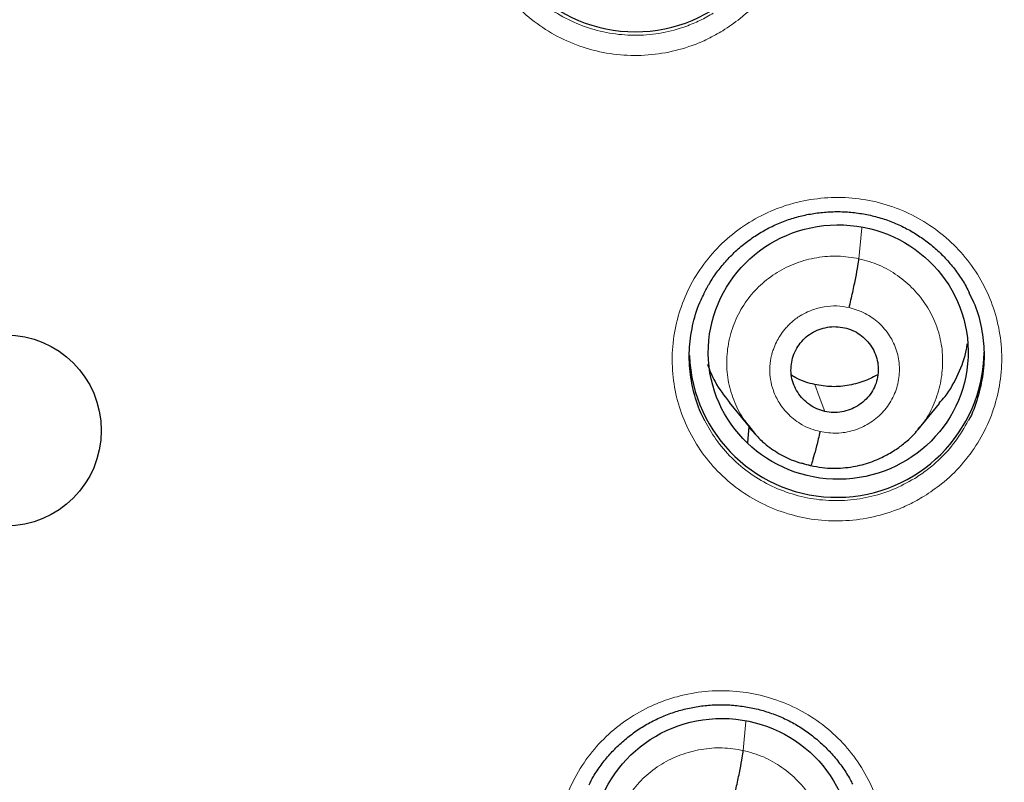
# Model space of a CAD drawing. Header units: millimetres. Extents: x 8 to 2427, y 12 to 2587.
# Tile 129 of 153: x 1095 to 1107, y 1839 to 1848. Entities that reach past the tile are written whole.
import ezdxf

# ---------------------------------------------------------------- set-up
doc = ezdxf.new("R2010")
doc.units = ezdxf.units.MM

msp = doc.modelspace()

# ---------------------------------------------------------------- linework, layer by layer
at = {"color": 252, "linetype": 'Continuous', "lineweight": 0}
for p, q in [((1105.085, 1844.951), (1105.117, 1845.309)), ((1103.897, 1842.924), (1103.869, 1842.959)), ((1104.524, 1842.561), (1104.425, 1842.595)), ((1103.751, 1839.278), (1103.781, 1839.613))]:
    msp.add_line(p, q, dxfattribs=at)
at = {"color": 7, "linetype": 'Continuous', "lineweight": 30}
for p, q in [((1103.588, 1843.293), (1103.838, 1842.99)), ((1105.769, 1842.982), (1106.015, 1843.279)), ((1103.802, 1842.828), (1103.818, 1843.015)), ((1103.828, 1842.991), (1103.863, 1842.954)), ((1103.869, 1842.959), (1103.842, 1842.994)), ((1105.773, 1842.995), (1105.765, 1842.986)), ((1104.528, 1842.564), (1104.524, 1842.561))]:
    msp.add_line(p, q, dxfattribs=at)
at = {"color": 252, "linetype": 'Continuous', "lineweight": 0, "flags": 128}
msp.add_lwpolyline([(1104.691, 1843.188), (1104.625, 1843.362), (1104.574, 1843.499)], dxfattribs=at)
at = {"color": 7, "linetype": 'Continuous', "lineweight": 30}
msp.add_circle((1095.242, 1842.969), 1.103, dxfattribs=at)
at = {"color": 252, "linetype": 'Continuous', "lineweight": 0}
for centre, radius, start, end in [((1095.245, 1842.664), 25.455, 359.5944, 180.1892), ((1095.246, 1843.412), 23.128, 185.0273, 354.9311)]:
    msp.add_arc(centre, radius, start, end, dxfattribs=at)
at = {"color": 7, "linetype": 'Continuous', "lineweight": 30}
for centre, radius, start, end in [((1102.505, 1849.269), 1.7, 180.8351, 359.1649), ((1104.828, 1843.898), 1.7, 182.1012, 359.1532), ((1095.246, 1843.375), 23.103, 180.848, 359.152)]:
    msp.add_arc(centre, radius, start, end, dxfattribs=at)
for centre, major_axis, ratio in [((1104.846, 1843.874), (1.499, 0.015), 0.979221), ((1103.506, 1838.178), (1.496, -0.083), 0.980362)]:
    msp.add_ellipse(centre, major_axis=major_axis, ratio=ratio, dxfattribs=at)
at = {"color": 252, "linetype": 'Continuous', "lineweight": 0}
for points, knots in [([(1095.404, 1891.756), (1096.796, 1891.721), (1099.58, 1891.651), (1103.722, 1891.088), (1107.8, 1890.193), (1111.781, 1888.94), (1115.633, 1887.349), (1119.327, 1885.43), (1122.833, 1883.198), (1126.125, 1880.67), (1129.177, 1877.866), (1131.964, 1874.808), (1134.464, 1871.521), (1136.659, 1868.03), (1138.531, 1864.361), (1140.065, 1860.545), (1141.249, 1856.61), (1142.077, 1852.588), (1142.527, 1848.511), (1142.644, 1844.804), (1142.448, 1842.476), (1142.367, 1841.509)], [0, 0, 0, 0, 0.053449, 0.106897, 0.160346, 0.213794, 0.267243, 0.320692, 0.37414, 0.427589, 0.481038, 0.534486, 0.587935, 0.641383, 0.694832, 0.748281, 0.801729, 0.855178, 0.908626, 0.962075, 1, 1, 1, 1]), ([(1103.514, 1847.581), (1103.582, 1847.627), (1103.739, 1847.732), (1103.95, 1847.938), (1104.14, 1848.194), (1104.283, 1848.478), (1104.376, 1848.781), (1104.415, 1849.095), (1104.401, 1849.411), (1104.332, 1849.72), (1104.213, 1850.014), (1104.044, 1850.283), (1103.832, 1850.52), (1103.582, 1850.719), (1103.302, 1850.874), (1102.999, 1850.98), (1102.683, 1851.035), (1102.361, 1851.036), (1102.083, 1850.992), (1101.853, 1850.922), (1101.632, 1850.829), (1101.391, 1850.685), (1101.146, 1850.479), (1100.941, 1850.235), (1100.78, 1849.961), (1100.668, 1849.664), (1100.608, 1849.353), (1100.602, 1849.037), (1100.65, 1848.724), (1100.751, 1848.424), (1100.902, 1848.144), (1101.099, 1847.894), (1101.334, 1847.68), (1101.604, 1847.508), (1101.899, 1847.383), (1102.212, 1847.309), (1102.533, 1847.287), (1102.853, 1847.319), (1103.124, 1847.392), (1103.344, 1847.483), (1103.457, 1847.549), (1103.514, 1847.581)], [0, 0, 0, 0, 0.020689, 0.047539, 0.074388, 0.101238, 0.128087, 0.154935, 0.181783, 0.208628, 0.235473, 0.262316, 0.289158, 0.315999, 0.34284, 0.369681, 0.396523, 0.423367, 0.45021, 0.466975, 0.483741, 0.51059, 0.53744, 0.564289, 0.591139, 0.617988, 0.644837, 0.671684, 0.698531, 0.725375, 0.75222, 0.779061, 0.805903, 0.832744, 0.859585, 0.886427, 0.913269, 0.940114, 0.966958, 0.983479, 1, 1, 1, 1]), ([(1109.5, 1847.627), (1109.569, 1847.673), (1109.727, 1847.779), (1109.939, 1847.987), (1110.129, 1848.242), (1110.271, 1848.527), (1110.365, 1848.83), (1110.404, 1849.144), (1110.39, 1849.46), (1110.321, 1849.769), (1110.201, 1850.062), (1110.032, 1850.331), (1109.821, 1850.568), (1109.571, 1850.766), (1109.291, 1850.921), (1108.988, 1851.026), (1108.671, 1851.081), (1108.35, 1851.082), (1108.072, 1851.037), (1107.842, 1850.966), (1107.62, 1850.873), (1107.379, 1850.729), (1107.135, 1850.522), (1106.93, 1850.278), (1106.768, 1850.003), (1106.656, 1849.706), (1106.596, 1849.395), (1106.591, 1849.079), (1106.639, 1848.766), (1106.74, 1848.466), (1106.89, 1848.187), (1107.087, 1847.937), (1107.323, 1847.723), (1107.593, 1847.552), (1107.888, 1847.427), (1108.201, 1847.354), (1108.521, 1847.332), (1108.842, 1847.365), (1109.112, 1847.438), (1109.331, 1847.53), (1109.444, 1847.595), (1109.5, 1847.627)], [0, 0, 0, 0, 0.020951, 0.047806, 0.074662, 0.101514, 0.128366, 0.155213, 0.182059, 0.208899, 0.235739, 0.262574, 0.28941, 0.316246, 0.343081, 0.369922, 0.396762, 0.423608, 0.450455, 0.467227, 0.484, 0.510854, 0.537707, 0.564561, 0.591415, 0.618266, 0.645116, 0.671961, 0.698805, 0.725643, 0.752481, 0.779316, 0.806151, 0.832988, 0.859825, 0.886667, 0.913509, 0.940358, 0.967206, 0.983603, 1, 1, 1, 1]), ([(1103.405, 1847.785), (1103.355, 1847.755), (1103.253, 1847.697), (1103.056, 1847.615), (1102.814, 1847.549), (1102.528, 1847.521), (1102.241, 1847.541), (1101.961, 1847.607), (1101.698, 1847.719), (1101.456, 1847.872), (1101.246, 1848.065), (1101.083, 1848.265), (1101.01, 1848.41), (1100.98, 1848.47)], [0, 0, 0, 0, 0.061881, 0.123761, 0.224311, 0.32486, 0.425396, 0.525931, 0.626464, 0.726997, 0.827533, 0.928069, 1, 1, 1, 1]), ([(1105.837, 1842.211), (1105.905, 1842.257), (1106.062, 1842.362), (1106.273, 1842.568), (1106.463, 1842.823), (1106.606, 1843.106), (1106.699, 1843.409), (1106.739, 1843.723), (1106.725, 1844.038), (1106.656, 1844.347), (1106.537, 1844.64), (1106.368, 1844.908), (1106.156, 1845.145), (1105.906, 1845.343), (1105.627, 1845.499), (1105.324, 1845.604), (1105.007, 1845.659), (1104.685, 1845.66), (1104.407, 1845.616), (1104.177, 1845.546), (1103.956, 1845.453), (1103.715, 1845.31), (1103.47, 1845.104), (1103.265, 1844.86), (1103.103, 1844.586), (1102.992, 1844.29), (1102.931, 1843.979), (1102.926, 1843.663), (1102.973, 1843.351), (1103.074, 1843.052), (1103.225, 1842.773), (1103.421, 1842.523), (1103.657, 1842.309), (1103.927, 1842.138), (1104.222, 1842.013), (1104.534, 1841.939), (1104.855, 1841.917), (1105.176, 1841.949), (1105.446, 1842.022), (1105.666, 1842.113), (1105.78, 1842.179), (1105.837, 1842.211)], [0, 0, 0, 0, 0.020639, 0.047487, 0.074335, 0.101181, 0.128027, 0.154869, 0.181712, 0.208553, 0.235394, 0.262236, 0.289077, 0.31592, 0.342763, 0.369609, 0.396455, 0.423304, 0.450153, 0.466925, 0.483698, 0.510544, 0.537391, 0.564237, 0.591084, 0.617929, 0.644773, 0.671615, 0.698458, 0.725298, 0.752139, 0.778981, 0.805823, 0.832667, 0.859511, 0.886358, 0.913205, 0.940054, 0.966903, 0.983452, 1, 1, 1, 1]), ([(1103.842, 1842.994), (1103.81, 1843.031), (1103.727, 1843.13), (1103.634, 1843.319), (1103.568, 1843.55), (1103.553, 1843.791), (1103.584, 1844.03), (1103.661, 1844.259), (1103.783, 1844.47), (1103.944, 1844.652), (1104.139, 1844.8), (1104.36, 1844.907), (1104.597, 1844.97), (1104.843, 1844.991), (1105.005, 1844.965), (1105.085, 1844.951)], [0, 0, 0, 0, 0.048311, 0.127409, 0.20633, 0.285468, 0.364825, 0.444188, 0.523492, 0.602865, 0.682237, 0.761608, 0.841083, 0.920563, 1, 1, 1, 1]), ([(1105.085, 1844.951), (1105.164, 1844.93), (1105.321, 1844.886), (1105.534, 1844.762), (1105.719, 1844.604), (1105.87, 1844.413), (1105.979, 1844.197), (1106.043, 1843.964), (1106.057, 1843.723), (1106.025, 1843.483), (1105.946, 1843.255), (1105.86, 1843.089), (1105.789, 1843.012), (1105.773, 1842.995)], [0, 0, 0, 0, 0.0973276, 0.1945258, 0.2917651, 0.388969, 0.486161, 0.58327, 0.6803275, 0.7775142, 0.8747011, 0.9717593, 1, 1, 1, 1]), ([(1104.636, 1842.956), (1104.6, 1842.966), (1104.529, 1842.984), (1104.403, 1843.045), (1104.274, 1843.143), (1104.163, 1843.281), (1104.095, 1843.422), (1104.062, 1843.552), (1104.055, 1843.65), (1104.058, 1843.719), (1104.063, 1843.762), (1104.069, 1843.8), (1104.075, 1843.83), (1104.084, 1843.864), (1104.1, 1843.916), (1104.13, 1843.986), (1104.174, 1844.064), (1104.219, 1844.126), (1104.265, 1844.178), (1104.307, 1844.218), (1104.355, 1844.257), (1104.43, 1844.309), (1104.539, 1844.362), (1104.682, 1844.4), (1104.829, 1844.412), (1104.925, 1844.395), (1104.972, 1844.387)], [0, 0, 0, 0, 0.048223, 0.094049, 0.178826, 0.254731, 0.321694, 0.379736, 0.428782, 0.449954, 0.468896, 0.485612, 0.500098, 0.507769, 0.531945, 0.571328, 0.60602, 0.647388, 0.670564, 0.695386, 0.721857, 0.75, 0.813062, 0.875736, 0.937984, 1, 1, 1, 1]), ([(1104.972, 1844.387), (1105.035, 1844.368), (1105.16, 1844.33), (1105.32, 1844.215), (1105.445, 1844.067), (1105.527, 1843.891), (1105.56, 1843.7), (1105.541, 1843.507), (1105.472, 1843.325), (1105.357, 1843.167), (1105.205, 1843.043), (1105.025, 1842.963), (1104.83, 1842.928), (1104.701, 1842.947), (1104.636, 1842.956)], [0, 0, 0, 0, 0.0833358, 0.1666698, 0.2500026, 0.3333351, 0.4166671, 0.4999995, 0.5833351, 0.6666647, 0.7499972, 0.8333301, 0.9166642, 1, 1, 1, 1]), ([(1105.728, 1842.416), (1105.644, 1842.37), (1105.477, 1842.278), (1105.201, 1842.195), (1104.917, 1842.155), (1104.629, 1842.163), (1104.347, 1842.219), (1104.078, 1842.32), (1103.831, 1842.464), (1103.613, 1842.647), (1103.434, 1842.854), (1103.348, 1843.009), (1103.309, 1843.081)], [0, 0, 0, 0, 0.101237, 0.202475, 0.303712, 0.404949, 0.506189, 0.607428, 0.708663, 0.809898, 0.911121, 1, 1, 1, 1]), ([(1106.346, 1843.083), (1106.299, 1843.002), (1106.205, 1842.839), (1106.038, 1842.655), (1105.877, 1842.514), (1105.778, 1842.449), (1105.728, 1842.416)], [0, 0, 0, 0, 0.305405, 0.614259, 0.80713, 1, 1, 1, 1]), ([(1104.5, 1836.527), (1104.567, 1836.571), (1104.723, 1836.675), (1104.934, 1836.88), (1105.124, 1837.135), (1105.267, 1837.418), (1105.361, 1837.719), (1105.401, 1838.032), (1105.387, 1838.347), (1105.319, 1838.655), (1105.2, 1838.948), (1105.032, 1839.216), (1104.82, 1839.454), (1104.571, 1839.652), (1104.291, 1839.807), (1103.988, 1839.913), (1103.672, 1839.968), (1103.35, 1839.97), (1103.072, 1839.926), (1102.842, 1839.856), (1102.62, 1839.764), (1102.379, 1839.621), (1102.134, 1839.416), (1101.929, 1839.173), (1101.767, 1838.9), (1101.655, 1838.604), (1101.594, 1838.295), (1101.588, 1837.979), (1101.635, 1837.667), (1101.736, 1837.368), (1101.886, 1837.09), (1102.082, 1836.84), (1102.318, 1836.626), (1102.587, 1836.455), (1102.882, 1836.329), (1103.195, 1836.255), (1103.516, 1836.233), (1103.836, 1836.264), (1104.107, 1836.337), (1104.328, 1836.428), (1104.443, 1836.494), (1104.5, 1836.527)], [0, 0, 0, 0, 0.020431, 0.047274, 0.074117, 0.100959, 0.1278, 0.154641, 0.181482, 0.208325, 0.235168, 0.262013, 0.288859, 0.315707, 0.342556, 0.369405, 0.396255, 0.423104, 0.449953, 0.466724, 0.483495, 0.510337, 0.537179, 0.564021, 0.590863, 0.617704, 0.644545, 0.671386, 0.698228, 0.725071, 0.751915, 0.778762, 0.805608, 0.832457, 0.859306, 0.886156, 0.913005, 0.939854, 0.966702, 0.983351, 1, 1, 1, 1]), ([(1102.514, 1837.306), (1102.479, 1837.348), (1102.391, 1837.451), (1102.297, 1837.647), (1102.232, 1837.878), (1102.216, 1838.119), (1102.248, 1838.358), (1102.326, 1838.587), (1102.448, 1838.797), (1102.61, 1838.979), (1102.805, 1839.127), (1103.026, 1839.234), (1103.263, 1839.296), (1103.509, 1839.317), (1103.671, 1839.291), (1103.751, 1839.278)], [0, 0, 0, 0, 0.053566, 0.132392, 0.211246, 0.290057, 0.368937, 0.447868, 0.526735, 0.605596, 0.684451, 0.763292, 0.842212, 0.921125, 1, 1, 1, 1]), ([(1103.751, 1839.278), (1103.83, 1839.256), (1103.987, 1839.212), (1104.2, 1839.088), (1104.385, 1838.931), (1104.536, 1838.74), (1104.645, 1838.524), (1104.709, 1838.291), (1104.723, 1838.051), (1104.691, 1837.811), (1104.612, 1837.584), (1104.526, 1837.419), (1104.456, 1837.343), (1104.44, 1837.326)], [0, 0, 0, 0, 0.097394, 0.194658, 0.291963, 0.389233, 0.486491, 0.583666, 0.680791, 0.778044, 0.875296, 0.97242, 1, 1, 1, 1])]:
    msp.add_open_spline(points, degree=3, knots=knots, dxfattribs=at)
at = {"color": 7, "linetype": 'Continuous', "lineweight": 30}
for points, knots in [([(1072.214, 1844.753), (1072.226, 1844.904), (1072.254, 1845.252), (1072.316, 1845.795), (1072.397, 1846.381), (1072.494, 1846.965), (1072.607, 1847.546), (1072.734, 1848.124), (1072.878, 1848.698), (1073.036, 1849.269), (1073.21, 1849.836), (1073.398, 1850.398), (1073.602, 1850.954), (1073.82, 1851.506), (1074.053, 1852.051), (1074.3, 1852.591), (1074.562, 1853.124), (1074.837, 1853.65), (1075.127, 1854.169), (1075.43, 1854.68), (1075.747, 1855.183), (1076.077, 1855.678), (1076.42, 1856.165), (1076.776, 1856.642), (1077.145, 1857.11), (1077.526, 1857.569), (1077.918, 1858.018), (1078.323, 1858.456), (1078.739, 1858.884), (1079.167, 1859.301), (1079.605, 1859.707), (1080.054, 1860.102), (1080.514, 1860.485), (1080.983, 1860.856), (1081.463, 1861.215), (1081.951, 1861.562), (1082.449, 1861.896), (1082.955, 1862.217), (1083.47, 1862.525), (1083.993, 1862.819), (1084.523, 1863.101), (1085.061, 1863.368), (1085.605, 1863.622), (1086.156, 1863.862), (1086.714, 1864.087), (1087.277, 1864.299), (1087.846, 1864.495), (1088.419, 1864.677), (1088.998, 1864.845), (1089.58, 1864.997), (1090.166, 1865.135), (1090.756, 1865.257), (1091.349, 1865.365), (1091.945, 1865.457), (1092.543, 1865.534), (1093.142, 1865.595), (1093.743, 1865.641), (1094.345, 1865.672), (1094.948, 1865.687), (1095.551, 1865.687), (1096.154, 1865.672), (1096.756, 1865.641), (1097.357, 1865.594), (1097.956, 1865.533), (1098.554, 1865.456), (1099.15, 1865.363), (1099.732, 1865.258), (1100.164, 1865.169), (1100.398, 1865.116), (1100.447, 1865.105)], [0, 0, 0, 0, 0.011662, 0.026835, 0.042007, 0.057179, 0.072351, 0.087523, 0.102695, 0.117866, 0.133037, 0.148207, 0.163377, 0.178547, 0.193717, 0.208886, 0.224054, 0.239222, 0.25439, 0.269556, 0.284723, 0.299889, 0.315054, 0.330219, 0.345383, 0.360547, 0.37571, 0.390872, 0.406034, 0.421195, 0.436356, 0.451516, 0.466676, 0.481835, 0.496993, 0.512151, 0.527308, 0.542465, 0.557621, 0.572777, 0.587932, 0.603087, 0.618242, 0.633396, 0.648549, 0.663702, 0.678855, 0.694007, 0.70916, 0.724311, 0.739463, 0.754614, 0.769765, 0.784916, 0.800067, 0.815217, 0.830368, 0.845518, 0.860668, 0.875818, 0.890968, 0.906118, 0.921268, 0.936419, 0.951569, 0.966719, 0.98187, 0.996223, 1, 1, 1, 1]), ([(1100.447, 1865.105), (1100.548, 1865.082), (1100.844, 1865.013), (1101.333, 1864.889), (1101.912, 1864.726), (1102.487, 1864.548), (1103.057, 1864.355), (1103.622, 1864.148), (1104.181, 1863.926), (1104.734, 1863.69), (1105.28, 1863.441), (1105.82, 1863.177), (1106.352, 1862.899), (1106.877, 1862.608), (1107.394, 1862.304), (1107.903, 1861.987), (1108.403, 1861.656), (1108.894, 1861.313), (1109.376, 1860.958), (1109.848, 1860.59), (1110.31, 1860.21), (1110.762, 1859.819), (1111.203, 1859.416), (1111.634, 1859.002), (1112.053, 1858.577), (1112.461, 1858.142), (1112.858, 1857.696), (1113.242, 1857.24), (1113.614, 1856.775), (1113.973, 1856.3), (1114.32, 1855.816), (1114.654, 1855.324), (1114.974, 1854.823), (1115.281, 1854.314), (1115.575, 1853.797), (1115.854, 1853.273), (1116.12, 1852.742), (1116.371, 1852.204), (1116.608, 1851.661), (1116.83, 1851.111), (1117.038, 1850.555), (1117.231, 1849.995), (1117.409, 1849.43), (1117.571, 1848.86), (1117.719, 1848.287), (1117.851, 1847.71), (1117.968, 1847.129), (1118.069, 1846.546), (1118.155, 1845.961), (1118.224, 1845.373), (1118.265, 1844.968), (1118.279, 1844.758), (1118.28, 1844.744)], [0, 0, 0, 0, 0.0105727, 0.0311425, 0.0517128, 0.0722835, 0.0928545, 0.1134259, 0.1339978, 0.1545701, 0.1751429, 0.1957162, 0.21629, 0.2368644, 0.2574394, 0.2780151, 0.2985914, 0.3191683, 0.339746, 0.3603244, 0.3809035, 0.4014833, 0.4220639, 0.4426453, 0.4632274, 0.4838104, 0.5043941, 0.5249787, 0.545564, 0.5661502, 0.5867371, 0.6073249, 0.6279135, 0.6485028, 0.6690929, 0.6896837, 0.7102753, 0.7308676, 0.7514606, 0.7720543, 0.7926486, 0.8132435, 0.833839, 0.854435, 0.8750316, 0.8956286, 0.9162261, 0.936824, 0.9574222, 0.9780208, 0.9986196, 1, 1, 1, 1]), ([(1103.296, 1844.546), (1103.317, 1844.585), (1103.361, 1844.672), (1103.445, 1844.797), (1103.546, 1844.922), (1103.66, 1845.038), (1103.785, 1845.144), (1103.92, 1845.237), (1104.063, 1845.317), (1104.212, 1845.383), (1104.366, 1845.434), (1104.524, 1845.469), (1104.686, 1845.49), (1104.849, 1845.497), (1105.014, 1845.487), (1105.177, 1845.463), (1105.336, 1845.423), (1105.49, 1845.369), (1105.636, 1845.3), (1105.774, 1845.218), (1105.904, 1845.124), (1106.026, 1845.017), (1106.137, 1844.898), (1106.236, 1844.769), (1106.31, 1844.655), (1106.345, 1844.581), (1106.357, 1844.556)], [0, 0, 0, 0, 0.035351, 0.077665, 0.120374, 0.163379, 0.206561, 0.249765, 0.292822, 0.335627, 0.378057, 0.420287, 0.462894, 0.505828, 0.548969, 0.592167, 0.635252, 0.678123, 0.720651, 0.762782, 0.805241, 0.848147, 0.891355, 0.934682, 0.977872, 1, 1, 1, 1]), ([(1104.972, 1844.387), (1104.986, 1844.446), (1105.014, 1844.566), (1105.049, 1844.736), (1105.076, 1844.877), (1105.082, 1844.927), (1105.085, 1844.951)], [0, 0, 0, 0, 0.249476, 0.49989, 0.750057, 1, 1, 1, 1]), ([(1103.309, 1843.081), (1103.303, 1843.091), (1103.248, 1843.182), (1103.186, 1843.374), (1103.128, 1843.649), (1103.123, 1843.932), (1103.168, 1844.21), (1103.229, 1844.418), (1103.288, 1844.524), (1103.301, 1844.547)], [0, 0, 0, 0, 0.022581, 0.207736, 0.392891, 0.578029, 0.763167, 0.948304, 1, 1, 1, 1]), ([(1106.353, 1844.558), (1106.372, 1844.523), (1106.435, 1844.404), (1106.497, 1844.183), (1106.534, 1843.904), (1106.523, 1843.621), (1106.458, 1843.347), (1106.397, 1843.165), (1106.346, 1843.084), (1106.346, 1843.083)], [0, 0, 0, 0, 0.078162, 0.262137, 0.446093, 0.630048, 0.813996, 0.997945, 1, 1, 1, 1]), ([(1104.691, 1843.188), (1104.659, 1843.197), (1104.596, 1843.216), (1104.511, 1843.267), (1104.436, 1843.331), (1104.376, 1843.408), (1104.331, 1843.495), (1104.304, 1843.588), (1104.298, 1843.686), (1104.311, 1843.782), (1104.342, 1843.875), (1104.391, 1843.96), (1104.456, 1844.034), (1104.535, 1844.094), (1104.624, 1844.137), (1104.721, 1844.163), (1104.82, 1844.171), (1104.885, 1844.16), (1104.918, 1844.155)], [0, 0, 0, 0, 0.062453, 0.124905, 0.187484, 0.25003, 0.312362, 0.374555, 0.436919, 0.499456, 0.561997, 0.624492, 0.687041, 0.749589, 0.812137, 0.874766, 0.9374, 1, 1, 1, 1]), ([(1104.918, 1844.155), (1104.95, 1844.146), (1105.013, 1844.128), (1105.098, 1844.077), (1105.172, 1844.012), (1105.233, 1843.935), (1105.278, 1843.848), (1105.304, 1843.755), (1105.311, 1843.658), (1105.298, 1843.561), (1105.267, 1843.469), (1105.217, 1843.384), (1105.151, 1843.311), (1105.072, 1843.252), (1104.983, 1843.208), (1104.888, 1843.182), (1104.788, 1843.172), (1104.723, 1843.183), (1104.691, 1843.188)], [0, 0, 0, 0, 0.0626168, 0.125099, 0.1877602, 0.2504952, 0.31306, 0.3753483, 0.4376055, 0.4999988, 0.5623924, 0.6246505, 0.6869396, 0.7495046, 0.8122396, 0.8749006, 0.937383, 1, 1, 1, 1]), ([(1106.01, 1843.283), (1106.033, 1843.309), (1106.126, 1843.409), (1106.233, 1843.622), (1106.317, 1843.829), (1106.332, 1843.949), (1106.334, 1843.969)], [0, 0, 0, 0, 0.1342759, 0.5273229, 0.9208912, 1, 1, 1, 1]), ([(1103.336, 1843.736), (1103.363, 1843.667), (1103.424, 1843.507), (1103.53, 1843.371), (1103.59, 1843.294)], [0, 0, 0, 0, 0.434444, 1, 1, 1, 1]), ([(1104.574, 1843.499), (1104.505, 1843.517), (1104.41, 1843.542), (1104.328, 1843.594), (1104.306, 1843.608)], [0, 0, 0, 0, 0.729223, 1, 1, 1, 1]), ([(1105.302, 1843.613), (1105.257, 1843.589), (1105.153, 1843.534), (1104.974, 1843.487), (1104.772, 1843.466), (1104.64, 1843.488), (1104.574, 1843.499)], [0, 0, 0, 0, 0.2018924, 0.4682439, 0.7338356, 1, 1, 1, 1]), ([(1103.863, 1842.954), (1103.899, 1842.915), (1103.982, 1842.823), (1104.14, 1842.711), (1104.326, 1842.615), (1104.461, 1842.581), (1104.529, 1842.565)], [0, 0, 0, 0, 0.202508, 0.469477, 0.735065, 1, 1, 1, 1]), ([(1104.529, 1842.565), (1104.572, 1842.556), (1104.657, 1842.539), (1104.821, 1842.529), (1105.011, 1842.545), (1105.215, 1842.598), (1105.385, 1842.672), (1105.524, 1842.756), (1105.633, 1842.841), (1105.716, 1842.919), (1105.76, 1842.971), (1105.779, 1842.993)], [0, 0, 0, 0, 0.095352, 0.185997, 0.353868, 0.504558, 0.638021, 0.754201, 0.853168, 0.935039, 1, 1, 1, 1]), ([(1104.636, 1842.956), (1104.629, 1842.928), (1104.616, 1842.87), (1104.59, 1842.766), (1104.56, 1842.657), (1104.539, 1842.586), (1104.531, 1842.571), (1104.529, 1842.566)], [0, 0, 0, 0, 0.146784, 0.292851, 0.584696, 0.876488, 1, 1, 1, 1]), ([(1101.971, 1838.882), (1101.988, 1838.914), (1102.028, 1838.993), (1102.109, 1839.111), (1102.21, 1839.236), (1102.324, 1839.352), (1102.449, 1839.457), (1102.584, 1839.55), (1102.727, 1839.63), (1102.876, 1839.695), (1103.03, 1839.745), (1103.188, 1839.781), (1103.35, 1839.802), (1103.514, 1839.808), (1103.678, 1839.798), (1103.841, 1839.773), (1104, 1839.734), (1104.154, 1839.679), (1104.3, 1839.611), (1104.438, 1839.529), (1104.568, 1839.434), (1104.689, 1839.327), (1104.801, 1839.209), (1104.899, 1839.08), (1104.97, 1838.972), (1105.002, 1838.905), (1105.011, 1838.887)], [0, 0, 0, 0, 0.029274, 0.072116, 0.115357, 0.158897, 0.202616, 0.246354, 0.289943, 0.333274, 0.376225, 0.418971, 0.462098, 0.505557, 0.549226, 0.592956, 0.636571, 0.679971, 0.723025, 0.765678, 0.808662, 0.8521, 0.895846, 0.939715, 0.983448, 1, 1, 1, 1]), ([(1103.638, 1838.714), (1103.652, 1838.773), (1103.68, 1838.892), (1103.715, 1839.063), (1103.742, 1839.204), (1103.748, 1839.253), (1103.751, 1839.278)], [0, 0, 0, 0, 0.249869, 0.500063, 0.749907, 1, 1, 1, 1])]:
    msp.add_open_spline(points, degree=3, knots=knots, dxfattribs=at)

doc.saveas('drawing.dxf')
